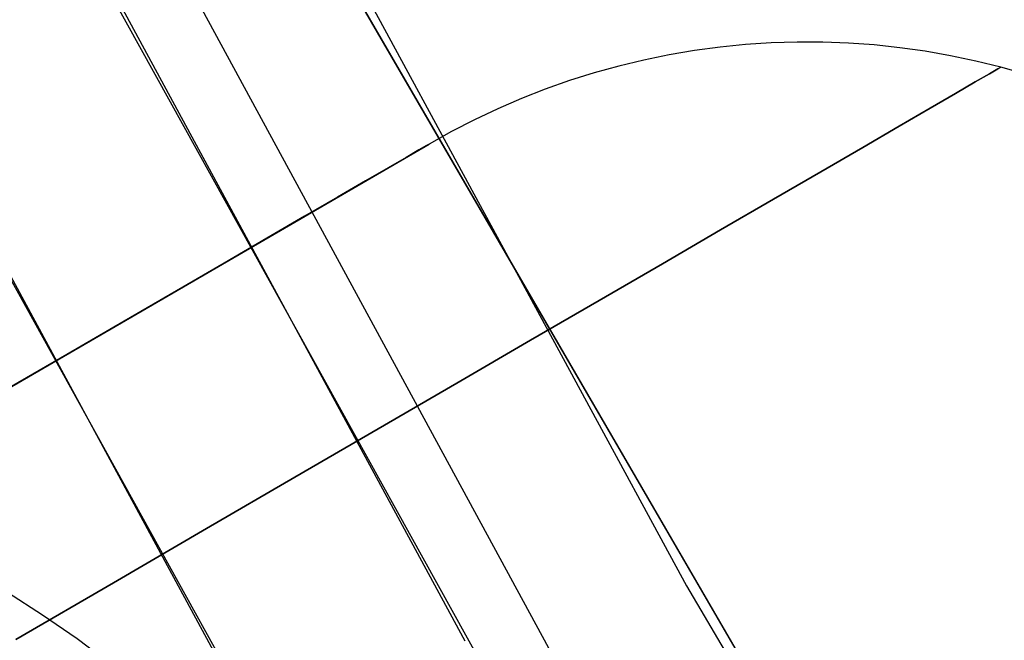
# Model space of a CAD drawing. Header units: millimetres. Extents: x -232 to 233, y -198 to 267.
# Tile 22 of 80: x -175.85 to -169.32, y -97.51 to -93.39. Entities that reach past the tile are written whole.
import ezdxf

# ---------------------------------------------------------------- set-up
doc = ezdxf.new("R2010")
doc.units = ezdxf.units.MM
doc.layers.add('Volume$Volume', color=7, linetype='Continuous', true_color=0x000000)

msp = doc.modelspace()

# ---------------------------------------------------------------- linework, layer by layer
at = {"layer": 'Volume$Volume'}
for p, q in [((-174.6967, -91.1187, 325.0502), (-171.4287, -97.1452, 325.0502)), ((-174.6967, -91.1187, 339.0502), (-171.4287, -97.1452, 339.0502)), ((-174.6967, -91.1187, 332.5502), (-171.4287, -97.1452, 332.5502)), ((-174.6967, -91.1187, 125.0502), (-171.4287, -97.1452, 125.0502)), ((-174.6967, -91.1187, 139.0502), (-171.4287, -97.1452, 139.0502)), ((-174.6967, -91.1187, 132.5502), (-171.4287, -97.1452, 132.5502)), ((-174.6967, -91.1187, 525.0502), (-171.4287, -97.1452, 525.0502)), ((-174.6967, -91.1187, 539.0502), (-171.4287, -97.1452, 539.0502)), ((-174.6967, -91.1187, 532.5502), (-171.4287, -97.1452, 532.5502)), ((-172.8973, -97.5129, 123.0502), (-176.1798, -91.4491, 123.0502)), ((-172.8973, -97.5129, 568.0502), (-176.1798, -91.4491, 568.0502)), ((-172.2993, -97.6371, 340.0502), (-175.5839, -91.58, 340.0502)), ((-172.2993, -97.6371, 325.0502), (-175.5839, -91.58, 325.0502)), ((-172.2993, -97.6371, 332.5502), (-175.5839, -91.58, 332.5502)), ((-172.2993, -97.6371, 140.0502), (-175.5839, -91.58, 140.0502)), ((-172.2993, -97.6371, 125.0502), (-175.5839, -91.58, 125.0502)), ((-172.2993, -97.6371, 132.5502), (-175.5839, -91.58, 132.5502)), ((-172.2993, -97.6371, 540.0502), (-175.5839, -91.58, 540.0502)), ((-172.2993, -97.6371, 525.0502), (-175.5839, -91.58, 525.0502)), ((-172.2993, -97.6371, 532.5502), (-175.5839, -91.58, 532.5502)), ((-174.3931, -91.9005, 79.5502), (-166.2239, -105.9635, 79.5502)), ((-166.2239, -105.9635, 80.5502), (-174.3931, -91.9005, 80.5502)), ((-166.2239, -105.9635, 80.0502), (-174.3931, -91.9005, 80.0502)), ((-174.3931, -91.9005, 79.5502), (-166.2239, -105.9635, 79.5502)), ((-166.2239, -105.9635, 80.5502), (-174.3931, -91.9005, 80.5502)), ((-166.2239, -105.9635, 80.0502), (-174.3931, -91.9005, 80.0502)), ((-177.5043, -92.1533, 123.0502), (-174.1964, -98.2629, 123.0502)), ((-177.5043, -92.1533, 568.0502), (-174.1964, -98.2629, 568.0502)), ((-171.906, -99.25, 345.5502), (-175.2382, -93.2407, 345.5502)), ((-170.8659, -93.5434, 40.5502), (-171.0362, -93.5546, 40.5502)), ((-170.8659, -93.5434, 40.5502), (-171.0362, -93.5546, 40.5502)), ((-170.6952, -93.5381, 40.5502), (-170.8659, -93.5434, 40.5502)), ((-170.6952, -93.5381, 40.5502), (-170.8659, -93.5434, 40.5502)), ((-170.5245, -93.5386, 40.5502), (-170.6952, -93.5381, 40.5502)), ((-170.5245, -93.5386, 40.5502), (-170.6952, -93.5381, 40.5502)), ((-170.3539, -93.545, 40.5502), (-170.5245, -93.5386, 40.5502)), ((-170.3539, -93.545, 40.5502), (-170.5245, -93.5386, 40.5502)), ((-170.1836, -93.5571, 40.5502), (-170.3539, -93.545, 40.5502)), ((-170.1836, -93.5571, 40.5502), (-170.3539, -93.545, 40.5502)), ((-171.3753, -93.5942, 40.5502), (-171.5437, -93.6227, 40.5502)), ((-171.3753, -93.5942, 40.5502), (-171.5437, -93.6227, 40.5502)), ((-171.2061, -93.5715, 40.5502), (-171.3753, -93.5942, 40.5502)), ((-171.2061, -93.5715, 40.5502), (-171.3753, -93.5942, 40.5502)), ((-171.0362, -93.5546, 40.5502), (-171.2061, -93.5715, 40.5502)), ((-171.0362, -93.5546, 40.5502), (-171.2061, -93.5715, 40.5502)), ((-170.0138, -93.5751, 40.5502), (-170.1836, -93.5571, 40.5502)), ((-170.0138, -93.5751, 40.5502), (-170.1836, -93.5571, 40.5502)), ((-169.8447, -93.5989, 40.5502), (-170.0138, -93.5751, 40.5502)), ((-169.8447, -93.5989, 40.5502), (-170.0138, -93.5751, 40.5502)), ((-169.6766, -93.6284, 40.5502), (-169.8447, -93.5989, 40.5502)), ((-169.6766, -93.6284, 40.5502), (-169.8447, -93.5989, 40.5502)), ((-171.7109, -93.657, 40.5502), (-171.8769, -93.6969, 40.5502)), ((-171.7109, -93.657, 40.5502), (-171.8769, -93.6969, 40.5502)), ((-171.5437, -93.6227, 40.5502), (-171.7109, -93.657, 40.5502)), ((-171.5437, -93.6227, 40.5502), (-171.7109, -93.657, 40.5502)), ((-169.5095, -93.6636, 40.5502), (-169.6766, -93.6284, 40.5502)), ((-169.5095, -93.6636, 40.5502), (-169.6766, -93.6284, 40.5502)), ((-169.3438, -93.7046, 40.5502), (-169.5095, -93.6636, 40.5502)), ((-169.3438, -93.7046, 40.5502), (-169.5095, -93.6636, 40.5502)), ((-172.0415, -93.7424, 40.5502), (-172.2043, -93.7936, 40.5502)), ((-172.0415, -93.7424, 40.5502), (-172.2043, -93.7936, 40.5502)), ((-171.8769, -93.6969, 40.5502), (-172.0415, -93.7424, 40.5502)), ((-171.8769, -93.6969, 40.5502), (-172.0415, -93.7424, 40.5502)), ((-169.3625, -93.7155, 41.8009), (-169.4188, -93.7482, 43.0501)), ((-169.4188, -93.7482, 38.0504), (-169.3625, -93.7155, 39.2995)), ((-169.3625, -93.7155, 41.8009), (-169.4188, -93.7482, 43.0501)), ((-169.4188, -93.7482, 38.0504), (-169.3625, -93.7155, 39.2995)), ((-169.3438, -93.7046, 40.5502), (-169.3625, -93.7155, 41.8009)), ((-169.3625, -93.7155, 39.2995), (-169.3438, -93.7046, 40.5502)), ((-169.3438, -93.7046, 40.5502), (-169.3625, -93.7155, 41.8009)), ((-169.3625, -93.7155, 39.2995), (-169.3438, -93.7046, 40.5502)), ((-169.1795, -93.7511, 40.5502), (-169.3438, -93.7046, 40.5502)), ((-169.1795, -93.7511, 40.5502), (-169.3438, -93.7046, 40.5502)), ((-172.2043, -93.7936, 40.5502), (-172.3654, -93.8503, 40.5502)), ((-172.2043, -93.7936, 40.5502), (-172.3654, -93.8503, 40.5502)), ((-169.5126, -93.8026, 44.2962), (-169.6437, -93.8788, 45.5379)), ((-169.6437, -93.8788, 35.5626), (-169.5126, -93.8026, 36.8042)), ((-169.5126, -93.8026, 44.2962), (-169.6437, -93.8788, 45.5379)), ((-169.6437, -93.8788, 35.5626), (-169.5126, -93.8026, 36.8042)), ((-169.4188, -93.7482, 43.0501), (-169.5126, -93.8026, 44.2962)), ((-169.5126, -93.8026, 36.8042), (-169.4188, -93.7482, 38.0504)), ((-169.4188, -93.7482, 43.0501), (-169.5126, -93.8026, 44.2962)), ((-169.5126, -93.8026, 36.8042), (-169.4188, -93.7482, 38.0504)), ((-172.3654, -93.8503, 40.5502), (-172.5244, -93.9124, 40.5502)), ((-172.3654, -93.8503, 40.5502), (-172.5244, -93.9124, 40.5502)), ((-172.5244, -93.9124, 40.5502), (-172.6812, -93.98, 40.5502)), ((-172.5244, -93.9124, 40.5502), (-172.6812, -93.98, 40.5502)), ((-169.6437, -93.8788, 45.5379), (-169.8119, -93.9765, 46.7735)), ((-169.8119, -93.9765, 34.3269), (-169.6437, -93.8788, 35.5626)), ((-169.6437, -93.8788, 45.5379), (-169.8119, -93.9765, 46.7735)), ((-169.8119, -93.9765, 34.3269), (-169.6437, -93.8788, 35.5626)), ((-176.5624, -93.9453, 345.5502), (-173.2051, -100, 345.5502)), ((-172.6812, -93.98, 40.5502), (-172.8356, -94.0528, 40.5502)), ((-172.6812, -93.98, 40.5502), (-172.8356, -94.0528, 40.5502)), ((-169.8119, -93.9765, 46.7735), (-170.0172, -94.0958, 48.0016)), ((-170.0172, -94.0958, 33.0988), (-169.8119, -93.9765, 34.3269)), ((-169.8119, -93.9765, 46.7735), (-170.0172, -94.0958, 48.0016)), ((-170.0172, -94.0958, 33.0988), (-169.8119, -93.9765, 34.3269)), ((-172.8356, -94.0528, 40.5502), (-172.9874, -94.1309, 40.5502)), ((-172.8356, -94.0528, 40.5502), (-172.9874, -94.1309, 40.5502)), ((-172.9874, -94.1309, 40.5502), (-173.1365, -94.2142, 40.5502)), ((-172.9874, -94.1309, 40.5502), (-173.1365, -94.2142, 40.5502)), ((-170.0172, -94.0958, 48.0016), (-170.2592, -94.2363, 49.2208)), ((-170.2592, -94.2363, 31.8796), (-170.0172, -94.0958, 33.0988)), ((-170.0172, -94.0958, 48.0016), (-170.2592, -94.2363, 49.2208)), ((-170.2592, -94.2363, 31.8796), (-170.0172, -94.0958, 33.0988)), ((-229.3416, -126.8636, 40.5502), (-173.1365, -94.2142, 40.5502)), ((-229.3416, -126.8636, 40.5502), (-173.1365, -94.2142, 40.5502)), ((-173.2042, -94.2535, 42.8048), (-173.2888, -94.3026, 43.9287)), ((-173.2888, -94.3026, 37.1717), (-173.2042, -94.2535, 38.2956)), ((-173.2042, -94.2535, 42.8048), (-173.2888, -94.3026, 43.9287)), ((-173.2888, -94.3026, 37.1717), (-173.2042, -94.2535, 38.2956)), ((-173.1534, -94.224, 41.6782), (-173.2042, -94.2535, 42.8048)), ((-173.2042, -94.2535, 38.2956), (-173.1534, -94.224, 39.4222)), ((-173.1534, -94.224, 41.6782), (-173.2042, -94.2535, 42.8048)), ((-173.2042, -94.2535, 38.2956), (-173.1534, -94.224, 39.4222)), ((-173.1365, -94.2142, 40.5502), (-173.1534, -94.224, 41.6782)), ((-173.1534, -94.224, 39.4222), (-173.1365, -94.2142, 40.5502)), ((-173.1365, -94.2142, 40.5502), (-173.1534, -94.224, 41.6782)), ((-173.1534, -94.224, 39.4222), (-173.1365, -94.2142, 40.5502)), ((-170.2592, -94.2363, 49.2208), (-170.5376, -94.3981, 50.4295)), ((-170.5376, -94.3981, 30.6709), (-170.2592, -94.2363, 31.8796)), ((-170.2592, -94.2363, 49.2208), (-170.5376, -94.3981, 50.4295)), ((-170.5376, -94.3981, 30.6709), (-170.2592, -94.2363, 31.8796)), ((-173.2888, -94.3026, 43.9287), (-173.407, -94.3713, 45.0485)), ((-173.407, -94.3713, 36.0519), (-173.2888, -94.3026, 37.1717)), ((-173.2888, -94.3026, 43.9287), (-173.407, -94.3713, 45.0485)), ((-173.407, -94.3713, 36.0519), (-173.2888, -94.3026, 37.1717)), ((-173.407, -94.3713, 45.0485), (-173.5588, -94.4594, 46.1629)), ((-173.5588, -94.4594, 34.9375), (-173.407, -94.3713, 36.0519)), ((-173.407, -94.3713, 45.0485), (-173.5588, -94.4594, 46.1629)), ((-173.5588, -94.4594, 34.9375), (-173.407, -94.3713, 36.0519)), ((-173.5588, -94.4594, 46.1629), (-173.7439, -94.567, 47.2705)), ((-173.7439, -94.567, 33.8299), (-173.5588, -94.4594, 34.9375)), ((-173.5588, -94.4594, 46.1629), (-173.7439, -94.567, 47.2705)), ((-173.7439, -94.567, 33.8299), (-173.5588, -94.4594, 34.9375)), ((-170.5376, -94.3981, 50.4295), (-170.8522, -94.5808, 51.6263)), ((-170.8522, -94.5808, 29.4741), (-170.5376, -94.3981, 30.6709)), ((-170.5376, -94.3981, 50.4295), (-170.8522, -94.5808, 51.6263)), ((-170.8522, -94.5808, 29.4741), (-170.5376, -94.3981, 30.6709)), ((-173.7439, -94.567, 47.2705), (-173.9621, -94.6938, 48.3701)), ((-173.9621, -94.6938, 32.7303), (-173.7439, -94.567, 33.8299)), ((-173.7439, -94.567, 47.2705), (-173.9621, -94.6938, 48.3701)), ((-173.9621, -94.6938, 32.7303), (-173.7439, -94.567, 33.8299)), ((-170.8522, -94.5808, 51.6263), (-171.2024, -94.7843, 52.8098)), ((-171.2024, -94.7843, 28.2907), (-170.8522, -94.5808, 29.4741)), ((-170.8522, -94.5808, 51.6263), (-171.2024, -94.7843, 52.8098)), ((-171.2024, -94.7843, 28.2907), (-170.8522, -94.5808, 29.4741)), ((-173.9621, -94.6938, 48.3701), (-174.2132, -94.8396, 49.4602)), ((-174.2132, -94.8396, 31.6402), (-173.9621, -94.6938, 32.7303)), ((-173.9621, -94.6938, 48.3701), (-174.2132, -94.8396, 49.4602)), ((-174.2132, -94.8396, 31.6402), (-173.9621, -94.6938, 32.7303)), ((-171.2024, -94.7843, 52.8098), (-171.588, -95.0082, 53.9784)), ((-171.588, -95.0082, 27.122), (-171.2024, -94.7843, 28.2907)), ((-171.2024, -94.7843, 52.8098), (-171.588, -95.0082, 53.9784)), ((-171.588, -95.0082, 27.122), (-171.2024, -94.7843, 28.2907)), ((-174.2132, -94.8396, 49.4602), (-174.4969, -95.0044, 50.5396)), ((-174.4969, -95.0044, 30.5608), (-174.2132, -94.8396, 31.6402)), ((-174.2132, -94.8396, 49.4602), (-174.4969, -95.0044, 50.5396)), ((-174.4969, -95.0044, 30.5608), (-174.2132, -94.8396, 31.6402)), ((-174.4969, -95.0044, 50.5396), (-174.8128, -95.1879, 51.6069)), ((-174.8128, -95.1879, 29.4935), (-174.4969, -95.0044, 30.5608)), ((-174.4969, -95.0044, 50.5396), (-174.8128, -95.1879, 51.6069)), ((-174.8128, -95.1879, 29.4935), (-174.4969, -95.0044, 30.5608)), ((-171.588, -95.0082, 53.9784), (-172.0084, -95.2525, 55.131)), ((-172.0084, -95.2525, 25.9695), (-171.588, -95.0082, 27.122)), ((-171.588, -95.0082, 53.9784), (-172.0084, -95.2525, 55.131)), ((-172.0084, -95.2525, 25.9695), (-171.588, -95.0082, 27.122)), ((-174.8128, -95.1879, 51.6069), (-175.1606, -95.3899, 52.661)), ((-175.1606, -95.3899, 28.4394), (-174.8128, -95.1879, 29.4935)), ((-174.8128, -95.1879, 51.6069), (-175.1606, -95.3899, 52.661)), ((-175.1606, -95.3899, 28.4394), (-174.8128, -95.1879, 29.4935)), ((-172.0084, -95.2525, 55.131), (-172.4631, -95.5166, 56.2659)), ((-172.4631, -95.5166, 24.8345), (-172.0084, -95.2525, 25.9695)), ((-172.0084, -95.2525, 55.131), (-172.4631, -95.5166, 56.2659)), ((-172.4631, -95.5166, 24.8345), (-172.0084, -95.2525, 25.9695)), ((-175.1606, -95.3899, 52.661), (-175.5397, -95.6102, 53.7004)), ((-175.5397, -95.6102, 27.4), (-175.1606, -95.3899, 28.4394)), ((-175.1606, -95.3899, 52.661), (-175.5397, -95.6102, 53.7004)), ((-175.5397, -95.6102, 27.4), (-175.1606, -95.3899, 28.4394)), ((-172.4631, -95.5166, 56.2659), (-172.9517, -95.8004, 57.3819)), ((-172.9517, -95.8004, 23.7185), (-172.4631, -95.5166, 24.8345)), ((-172.4631, -95.5166, 56.2659), (-172.9517, -95.8004, 57.3819)), ((-172.9517, -95.8004, 23.7185), (-172.4631, -95.5166, 24.8345)), ((-175.5397, -95.6102, 53.7004), (-175.9498, -95.8484, 54.724)), ((-175.9498, -95.8484, 26.3764), (-175.5397, -95.6102, 27.4)), ((-175.5397, -95.6102, 53.7004), (-175.9498, -95.8484, 54.724)), ((-175.9498, -95.8484, 26.3764), (-175.5397, -95.6102, 27.4)), ((-172.9517, -95.8004, 57.3819), (-173.4734, -96.1035, 58.4776)), ((-173.4734, -96.1035, 22.6228), (-172.9517, -95.8004, 23.7185)), ((-172.9517, -95.8004, 57.3819), (-173.4734, -96.1035, 58.4776)), ((-173.4734, -96.1035, 22.6228), (-172.9517, -95.8004, 23.7185)), ((-173.4734, -96.1035, 58.4776), (-174.0277, -96.4255, 59.5517)), ((-174.0277, -96.4255, 21.5487), (-173.4734, -96.1035, 22.6228)), ((-173.4734, -96.1035, 58.4776), (-174.0277, -96.4255, 59.5517)), ((-174.0277, -96.4255, 21.5487), (-173.4734, -96.1035, 22.6228)), ((-174.0277, -96.4255, 59.5517), (-174.6139, -96.766, 60.603)), ((-174.6139, -96.766, 20.4974), (-174.0277, -96.4255, 21.5487)), ((-174.0277, -96.4255, 59.5517), (-174.6139, -96.766, 60.603)), ((-174.6139, -96.766, 20.4974), (-174.0277, -96.4255, 21.5487)), ((-174.6139, -96.766, 60.603), (-175.2313, -97.1246, 61.63)), ((-175.2313, -97.1246, 19.4704), (-174.6139, -96.766, 20.4974)), ((-174.6139, -96.766, 60.603), (-175.2313, -97.1246, 61.63)), ((-175.2313, -97.1246, 19.4704), (-174.6139, -96.766, 20.4974)), ((-175.2313, -97.1246, 61.63), (-175.8791, -97.501, 62.6317)), ((-175.8791, -97.501, 18.4687), (-175.2313, -97.1246, 19.4704)), ((-175.2313, -97.1246, 61.63), (-175.8791, -97.501, 62.6317)), ((-175.8791, -97.501, 18.4687), (-175.2313, -97.1246, 19.4704)), ((-175.7008, -97.3402, 80.5502), (-175.9346, -97.1904, 80.5502)), ((-175.7008, -97.3402, 566.0502), (-175.9346, -97.1904, 566.0502)), ((-175.7008, -97.3402, 324.3002), (-175.9346, -97.1904, 324.3002)), ((-171.4287, -97.1452, 325.0502), (-167.9535, -103.0547, 325.0502)), ((-171.4287, -97.1452, 339.0502), (-167.9535, -103.0547, 339.0502)), ((-171.4287, -97.1452, 339.0502), (-171.4287, -97.1452, 325.0502)), ((-171.4287, -97.1452, 332.5502), (-167.9535, -103.0547, 332.5502)), ((-171.4287, -97.1452, 125.0502), (-167.9535, -103.0547, 125.0502)), ((-171.4287, -97.1452, 139.0502), (-167.9535, -103.0547, 139.0502)), ((-171.4287, -97.1452, 139.0502), (-171.4287, -97.1452, 125.0502)), ((-171.4287, -97.1452, 132.5502), (-167.9535, -103.0547, 132.5502)), ((-171.4287, -97.1452, 525.0502), (-167.9535, -103.0547, 525.0502)), ((-171.4287, -97.1452, 539.0502), (-167.9535, -103.0547, 539.0502)), ((-171.4287, -97.1452, 539.0502), (-171.4287, -97.1452, 525.0502)), ((-171.4287, -97.1452, 532.5502), (-167.9535, -103.0547, 532.5502)), ((-175.4723, -97.4981, 80.5502), (-175.7008, -97.3402, 80.5502)), ((-175.4723, -97.4981, 566.0502), (-175.7008, -97.3402, 566.0502)), ((-175.4723, -97.4981, 324.3002), (-175.7008, -97.3402, 324.3002)), ((-175.2494, -97.6638, 80.5502), (-175.4723, -97.4981, 80.5502)), ((-175.2494, -97.6638, 566.0502), (-175.4723, -97.4981, 566.0502)), ((-175.2494, -97.6638, 324.3002), (-175.4723, -97.4981, 324.3002))]:
    msp.add_line(p, q, dxfattribs=at)

doc.saveas('drawing.dxf')
